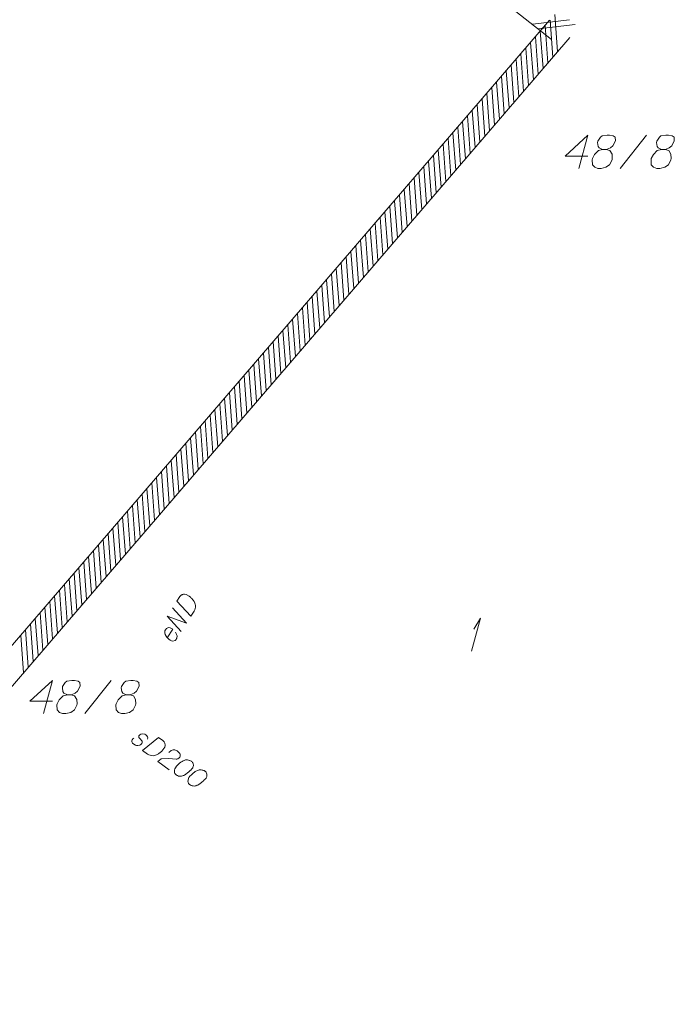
# Model space of a CAD drawing. Header units: millimetres. Extents: x 460 to 2266, y 622 to 2169.
# Tile 40 of 95: x 2062 to 2087, y 1876 to 1913. Entities that reach past the tile are written whole.
import ezdxf

# ---------------------------------------------------------------- set-up
doc = ezdxf.new("R2010")
doc.units = ezdxf.units.MM
doc.layers.add('#digitalizacja', color=7, linetype='Continuous', lineweight=18)
doc.layers.add('#zakres', color=7, linetype='Continuous', lineweight=18)
doc.layers.add('GESDZI_O', color=7, linetype='Continuous', lineweight=18, true_color=0x0a0909)

# ---------------------------------------------------------------- blocks, each defined once
blk = doc.blocks.new('*U14')
at = {"layer": 'GESDZI_O', "color": 96, "linetype": 'ByBlock', "lineweight": 18}
for q in [(5555374.445, 5636235.545), (5555374.534, 5636236.372)]:
    blk.add_line((5555374.78, 5636236.795), q, dxfattribs=at)

msp = doc.modelspace()

# ---------------------------------------------------------------- linework, layer by layer
at = {"layer": '#digitalizacja', "color": 1, "linetype": 'Continuous', "lineweight": 18, "flags": 128}
for points in [[(2068.232, 1890.81), (2068.34, 1890.98), (2068.367, 1891.012), (2068.381, 1891.023), (2068.407, 1891.042), (2068.427, 1891.05), (2068.446, 1891.059), (2068.487, 1891.068), (2068.516, 1891.07), (2068.582, 1891.064), (2068.692, 1890.994), (2068.738, 1890.957), (2068.76, 1890.936), (2068.782, 1890.915), (2068.803, 1890.895), (2068.822, 1890.869), (2068.845, 1890.84), (2068.878, 1890.791), (2068.891, 1890.769), (2068.921, 1890.694), (2068.928, 1890.64), (2068.928, 1890.584), (2068.919, 1890.527), (2068.904, 1890.481), (2068.88, 1890.433), (2068.757, 1890.238), (2068.232, 1890.81)], [(2068.395, 1889.67), (2067.87, 1890.243), (2068.592, 1889.979), (2068.067, 1890.551)], [(2067.871, 1889.43), (2068.074, 1889.749), (2068.027, 1889.786), (2067.976, 1889.804), (2067.919, 1889.813), (2067.836, 1889.781), (2067.799, 1889.735), (2067.784, 1889.689), (2067.779, 1889.615), (2067.791, 1889.558), (2067.827, 1889.493), (2067.854, 1889.448), (2067.926, 1889.374), (2067.981, 1889.339), (2068.029, 1889.315), (2068.079, 1889.305), (2068.171, 1889.33), (2068.202, 1889.367), (2068.222, 1889.41), (2068.225, 1889.415), (2068.237, 1889.498), (2068.224, 1889.555), (2068.209, 1889.586), (2068.207, 1889.594), (2068.178, 1889.648)]]:
    msp.add_lwpolyline(points, dxfattribs=at)
at = {"layer": '#digitalizacja', "color": 36, "linetype": 'Continuous', "lineweight": 18, "true_color": 0x7d3300, "flags": 128}
for points in [[(2067.13, 1885.62), (2067.14, 1885.664), (2067.124, 1885.712), (2067.102, 1885.742), (2067.063, 1885.778), (2067.021, 1885.801), (2066.943, 1885.814), (2066.877, 1885.804), (2066.838, 1885.781), (2066.806, 1885.746), (2066.798, 1885.715), (2066.807, 1885.687), (2066.813, 1885.675), (2066.834, 1885.645), (2066.864, 1885.616), (2066.905, 1885.571), (2066.927, 1885.541), (2066.93, 1885.495), (2066.915, 1885.455), (2066.879, 1885.415), (2066.833, 1885.391), (2066.763, 1885.376), (2066.716, 1885.381), (2066.671, 1885.399), (2066.619, 1885.429), (2066.565, 1885.475), (2066.541, 1885.522), (2066.539, 1885.56), (2066.554, 1885.6), (2066.578, 1885.634), (2066.613, 1885.652)], [(2067.547, 1885.682), (2067.71, 1885.564), (2067.74, 1885.535), (2067.751, 1885.52), (2067.768, 1885.493), (2067.775, 1885.473), (2067.782, 1885.453), (2067.789, 1885.412), (2067.789, 1885.382), (2067.779, 1885.317), (2067.702, 1885.212), (2067.663, 1885.168), (2067.641, 1885.147), (2067.619, 1885.127), (2067.597, 1885.106), (2067.57, 1885.089), (2067.539, 1885.068), (2067.489, 1885.039), (2067.466, 1885.026), (2067.389, 1885.002), (2067.335, 1884.997), (2067.279, 1885.001), (2067.222, 1885.013), (2067.177, 1885.031), (2067.131, 1885.058), (2066.944, 1885.193), (2067.547, 1885.682)], [(2067.925, 1885.116), (2068.014, 1885.19), (2068.094, 1885.219), (2068.155, 1885.212), (2068.208, 1885.195), (2068.245, 1885.176), (2068.269, 1885.158), (2068.309, 1885.122), (2068.33, 1885.092), (2068.341, 1885.077), (2068.359, 1885.042), (2068.36, 1885.012), (2068.356, 1884.986), (2068.35, 1884.968), (2068.341, 1884.946), (2068.323, 1884.922), (2068.301, 1884.901), (2068.286, 1884.89), (2068.263, 1884.878), (2068.234, 1884.87), (2068.21, 1884.866), (2067.927, 1884.888), (2067.64, 1884.885), (2067.513, 1884.78), (2067.948, 1884.465)], [(2068.785, 1884.784), (2068.776, 1884.791), (2068.743, 1884.807), (2068.721, 1884.816), (2068.703, 1884.821), (2068.672, 1884.829), (2068.633, 1884.836), (2068.599, 1884.839), (2068.561, 1884.837), (2068.533, 1884.828), (2068.501, 1884.815), (2068.469, 1884.801), (2068.434, 1884.783), (2068.411, 1884.771), (2068.38, 1884.749), (2068.332, 1884.712), (2068.265, 1884.65), (2068.214, 1884.6), (2068.176, 1884.547), (2068.153, 1884.506), (2068.141, 1884.449), (2068.138, 1884.415), (2068.141, 1884.368), (2068.156, 1884.329), (2068.167, 1884.313), (2068.192, 1884.288), (2068.216, 1884.27), (2068.257, 1884.247), (2068.298, 1884.233), (2068.332, 1884.23), (2068.383, 1884.229), (2068.408, 1884.233), (2068.441, 1884.239), (2068.469, 1884.247), (2068.489, 1884.255), (2068.516, 1884.272), (2068.527, 1884.278), (2068.554, 1884.295), (2068.585, 1884.316), (2068.615, 1884.338), (2068.634, 1884.354), (2068.649, 1884.365), (2068.667, 1884.38), (2068.708, 1884.416), (2068.73, 1884.437), (2068.752, 1884.457), (2068.782, 1884.487), (2068.818, 1884.527), (2068.828, 1884.541), (2068.837, 1884.564), (2068.846, 1884.586), (2068.853, 1884.625), (2068.852, 1884.655), (2068.848, 1884.68), (2068.839, 1884.708), (2068.827, 1884.731), (2068.816, 1884.747), (2068.806, 1884.762), (2068.785, 1884.784)], [(2069.296, 1884.413), (2069.287, 1884.42), (2069.255, 1884.436), (2069.232, 1884.445), (2069.214, 1884.45), (2069.184, 1884.458), (2069.144, 1884.465), (2069.11, 1884.468), (2069.072, 1884.466), (2069.044, 1884.457), (2069.013, 1884.444), (2068.981, 1884.43), (2068.946, 1884.412), (2068.922, 1884.4), (2068.892, 1884.378), (2068.843, 1884.341), (2068.776, 1884.279), (2068.725, 1884.229), (2068.687, 1884.176), (2068.664, 1884.135), (2068.652, 1884.078), (2068.649, 1884.043), (2068.652, 1883.997), (2068.667, 1883.957), (2068.678, 1883.942), (2068.703, 1883.917), (2068.727, 1883.899), (2068.769, 1883.876), (2068.809, 1883.862), (2068.843, 1883.859), (2068.894, 1883.858), (2068.919, 1883.862), (2068.952, 1883.867), (2068.98, 1883.876), (2069, 1883.884), (2069.027, 1883.901), (2069.039, 1883.907), (2069.066, 1883.924), (2069.096, 1883.945), (2069.126, 1883.967), (2069.145, 1883.983), (2069.16, 1883.994), (2069.179, 1884.009), (2069.22, 1884.045), (2069.242, 1884.066), (2069.264, 1884.086), (2069.293, 1884.116), (2069.329, 1884.156), (2069.339, 1884.17), (2069.348, 1884.193), (2069.357, 1884.215), (2069.364, 1884.254), (2069.363, 1884.284), (2069.36, 1884.309), (2069.351, 1884.337), (2069.339, 1884.36), (2069.328, 1884.375), (2069.317, 1884.391), (2069.296, 1884.413)]]:
    msp.add_lwpolyline(points, dxfattribs=at)
at = {"layer": '#zakres', "color": 134, "linetype": 'Continuous', "lineweight": 18}
for p, q in [((2082.317, 1911.929), (2044.056, 1941.984)), ((2082.548, 1911.473), (2082.443, 1912.869)), ((2050.986, 1876.303), (2082.247, 1912.648)), ((2081.601, 1912.498), (2082.991, 1912.665)), ((2081.821, 1912.325), (2083.211, 1912.492)), ((2082.183, 1911.048), (2082.078, 1912.444)), ((2082.366, 1911.26), (2082.261, 1912.656)), ((2051.744, 1875.651), (2083.005, 1911.996)), ((2081.818, 1910.623), (2081.713, 1912.02)), ((2082.001, 1910.836), (2081.896, 1912.232)), ((2081.453, 1910.199), (2081.348, 1911.595)), ((2081.636, 1910.411), (2081.531, 1911.807)), ((2081.27, 1909.987), (2081.165, 1911.383)), ((2080.905, 1909.562), (2080.8, 1910.958)), ((2081.088, 1909.774), (2080.983, 1911.17)), ((2080.54, 1909.138), (2080.435, 1910.534)), ((2080.723, 1909.35), (2080.618, 1910.746)), ((2080.175, 1908.713), (2080.07, 1910.109)), ((2080.357, 1908.925), (2080.252, 1910.321)), ((2079.992, 1908.501), (2079.887, 1909.897)), ((2079.627, 1908.076), (2079.522, 1909.472)), ((2079.81, 1908.288), (2079.705, 1909.684)), ((2079.262, 1907.652), (2079.157, 1909.048)), ((2079.444, 1907.864), (2079.339, 1909.26)), ((2078.897, 1907.227), (2078.792, 1908.623)), ((2079.079, 1907.439), (2078.974, 1908.835)), ((2078.714, 1907.015), (2078.609, 1908.411)), ((2078.349, 1906.59), (2078.244, 1907.986)), ((2078.532, 1906.802), (2078.427, 1908.199)), ((2077.984, 1906.166), (2077.879, 1907.562)), ((2078.166, 1906.378), (2078.061, 1907.774)), ((2077.619, 1905.741), (2077.514, 1907.137)), ((2077.801, 1905.953), (2077.696, 1907.349)), ((2077.436, 1905.529), (2077.331, 1906.925)), ((2077.071, 1905.104), (2076.966, 1906.5)), ((2077.253, 1905.317), (2077.148, 1906.713)), ((2076.706, 1904.68), (2076.601, 1906.076)), ((2076.888, 1904.892), (2076.783, 1906.288)), ((2076.34, 1904.255), (2076.236, 1905.651)), ((2076.523, 1904.467), (2076.418, 1905.863)), ((2076.158, 1904.043), (2076.053, 1905.439)), ((2075.793, 1903.618), (2075.688, 1905.014)), ((2075.975, 1903.831), (2075.87, 1905.227)), ((2075.428, 1903.194), (2075.323, 1904.59)), ((2075.61, 1903.406), (2075.505, 1904.802)), ((2075.062, 1902.769), (2074.957, 1904.165)), ((2075.245, 1902.981), (2075.14, 1904.378)), ((2074.88, 1902.557), (2074.775, 1903.953)), ((2074.515, 1902.132), (2074.41, 1903.528)), ((2074.697, 1902.345), (2074.592, 1903.741)), ((2074.149, 1901.708), (2074.044, 1903.104)), ((2074.332, 1901.92), (2074.227, 1903.316)), ((2073.784, 1901.283), (2073.679, 1902.679)), ((2073.967, 1901.496), (2073.862, 1902.892)), ((2073.602, 1901.071), (2073.497, 1902.467)), ((2073.237, 1900.646), (2073.132, 1902.042)), ((2073.419, 1900.859), (2073.314, 1902.255)), ((2072.871, 1900.222), (2072.766, 1901.618)), ((2073.054, 1900.434), (2072.949, 1901.83)), ((2072.506, 1899.797), (2072.401, 1901.193)), ((2072.689, 1900.01), (2072.584, 1901.406)), ((2072.324, 1899.585), (2072.219, 1900.981)), ((2071.958, 1899.16), (2071.853, 1900.557)), ((2072.141, 1899.373), (2072.036, 1900.769)), ((2071.593, 1898.736), (2071.488, 1900.132)), ((2071.776, 1898.948), (2071.671, 1900.344)), ((2071.411, 1898.524), (2071.306, 1899.92)), ((2071.045, 1898.099), (2070.94, 1899.495)), ((2071.228, 1898.311), (2071.123, 1899.707)), ((2070.68, 1897.675), (2070.575, 1899.071)), ((2070.863, 1897.887), (2070.758, 1899.283)), ((2070.315, 1897.25), (2070.21, 1898.646)), ((2070.498, 1897.462), (2070.393, 1898.858)), ((2070.133, 1897.038), (2070.028, 1898.434)), ((2069.767, 1896.613), (2069.662, 1898.009)), ((2069.95, 1896.825), (2069.845, 1898.221)), ((2069.402, 1896.189), (2069.297, 1897.585)), ((2069.585, 1896.401), (2069.48, 1897.797)), ((2069.037, 1895.764), (2068.932, 1897.16)), ((2069.22, 1895.976), (2069.115, 1897.372)), ((2068.854, 1895.552), (2068.749, 1896.948)), ((2068.489, 1895.127), (2068.384, 1896.523)), ((2068.672, 1895.339), (2068.567, 1896.736)), ((2068.124, 1894.703), (2068.019, 1896.099)), ((2068.307, 1894.915), (2068.202, 1896.311)), ((2067.759, 1894.278), (2067.654, 1895.674)), ((2067.941, 1894.49), (2067.837, 1895.886)), ((2067.576, 1894.066), (2067.471, 1895.462)), ((2067.211, 1893.641), (2067.106, 1895.037)), ((2067.394, 1893.854), (2067.289, 1895.25)), ((2066.846, 1893.217), (2066.741, 1894.613)), ((2067.029, 1893.429), (2066.924, 1894.825)), ((2066.481, 1892.792), (2066.376, 1894.188)), ((2066.663, 1893.004), (2066.558, 1894.4)), ((2066.298, 1892.58), (2066.193, 1893.976)), ((2065.933, 1892.155), (2065.828, 1893.551)), ((2066.116, 1892.368), (2066.011, 1893.764)), ((2065.568, 1891.731), (2065.463, 1893.127)), ((2065.75, 1891.943), (2065.645, 1893.339)), ((2065.203, 1891.306), (2065.098, 1892.702)), ((2065.385, 1891.518), (2065.28, 1892.915)), ((2065.02, 1891.094), (2064.915, 1892.49)), ((2064.655, 1890.669), (2064.55, 1892.065)), ((2064.838, 1890.882), (2064.733, 1892.278)), ((2064.29, 1890.245), (2064.185, 1891.641)), ((2064.472, 1890.457), (2064.367, 1891.853)), ((2063.925, 1889.82), (2063.82, 1891.216)), ((2064.107, 1890.033), (2064.002, 1891.429)), ((2063.742, 1889.608), (2063.637, 1891.004)), ((2063.377, 1889.183), (2063.272, 1890.579)), ((2063.559, 1889.396), (2063.454, 1890.792)), ((2063.012, 1888.759), (2062.907, 1890.155)), ((2063.194, 1888.971), (2063.089, 1890.367)), ((2062.646, 1888.334), (2062.541, 1889.73)), ((2062.829, 1888.547), (2062.724, 1889.943)), ((2062.464, 1888.122), (2062.359, 1889.518))]:
    msp.add_line(p, q, dxfattribs=at)
at = {"layer": 'GESDZI_O', "color": 96, "linetype": 'Continuous', "lineweight": 18}
for p, q in [((2084.897, 1907.079), (2085.891, 1908.329)), ((2064.773, 1886.579), (2065.767, 1887.829))]:
    msp.add_line(p, q, dxfattribs=at)
at = {"layer": 'GESDZI_O', "color": 96, "linetype": 'Continuous', "lineweight": 18, "flags": 128}
for points in [[(2083.677, 1907.542), (2082.83, 1907.542), (2083.677, 1908.329), (2083.342, 1907.079)], [(2084.238, 1907.788), (2084.375, 1907.788), (2084.415, 1907.797), (2084.533, 1907.847), (2084.622, 1907.925), (2084.72, 1908.112), (2084.71, 1908.25), (2084.641, 1908.299), (2084.503, 1908.329), (2084.405, 1908.329), (2084.218, 1908.299), (2084.159, 1908.25), (2084.06, 1908.102), (2084.051, 1908.053), (2084.07, 1907.906), (2084.11, 1907.847), (2084.238, 1907.788), (2084.08, 1907.748), (2083.933, 1907.601), (2083.854, 1907.453), (2083.844, 1907.404), (2083.854, 1907.217), (2083.942, 1907.118), (2084.06, 1907.079), (2084.179, 1907.079), (2084.366, 1907.128), (2084.503, 1907.217), (2084.592, 1907.394), (2084.602, 1907.453), (2084.592, 1907.61), (2084.513, 1907.748), (2084.375, 1907.788)], [(2086.452, 1907.788), (2086.59, 1907.788), (2086.629, 1907.797), (2086.747, 1907.847), (2086.836, 1907.925), (2086.934, 1908.112), (2086.924, 1908.25), (2086.856, 1908.299), (2086.718, 1908.329), (2086.619, 1908.329), (2086.432, 1908.299), (2086.373, 1908.25), (2086.275, 1908.102), (2086.265, 1908.053), (2086.285, 1907.906), (2086.324, 1907.847), (2086.452, 1907.788), (2086.294, 1907.748), (2086.147, 1907.601), (2086.068, 1907.453), (2086.058, 1907.404), (2086.068, 1907.217), (2086.157, 1907.118), (2086.275, 1907.079), (2086.393, 1907.079), (2086.58, 1907.128), (2086.718, 1907.217), (2086.806, 1907.394), (2086.816, 1907.453), (2086.806, 1907.61), (2086.728, 1907.748), (2086.59, 1907.788)], [(2063.553, 1887.042), (2062.706, 1887.042), (2063.553, 1887.829), (2063.218, 1886.579)], [(2064.114, 1887.288), (2064.252, 1887.288), (2064.291, 1887.298), (2064.409, 1887.347), (2064.498, 1887.426), (2064.596, 1887.613), (2064.586, 1887.75), (2064.517, 1887.8), (2064.38, 1887.829), (2064.281, 1887.829), (2064.094, 1887.8), (2064.035, 1887.75), (2063.937, 1887.603), (2063.927, 1887.554), (2063.947, 1887.406), (2063.986, 1887.347), (2064.114, 1887.288), (2063.956, 1887.248), (2063.809, 1887.101), (2063.73, 1886.953), (2063.72, 1886.904), (2063.73, 1886.717), (2063.818, 1886.619), (2063.937, 1886.579), (2064.055, 1886.579), (2064.242, 1886.628), (2064.38, 1886.717), (2064.468, 1886.894), (2064.478, 1886.953), (2064.468, 1887.111), (2064.389, 1887.248), (2064.252, 1887.288)], [(2066.328, 1887.288), (2066.466, 1887.288), (2066.505, 1887.298), (2066.623, 1887.347), (2066.712, 1887.426), (2066.81, 1887.613), (2066.801, 1887.75), (2066.732, 1887.8), (2066.594, 1887.829), (2066.495, 1887.829), (2066.308, 1887.8), (2066.249, 1887.75), (2066.151, 1887.603), (2066.141, 1887.554), (2066.161, 1887.406), (2066.2, 1887.347), (2066.328, 1887.288), (2066.171, 1887.248), (2066.023, 1887.101), (2065.944, 1886.953), (2065.934, 1886.904), (2065.944, 1886.717), (2066.033, 1886.619), (2066.151, 1886.579), (2066.269, 1886.579), (2066.456, 1886.628), (2066.594, 1886.717), (2066.682, 1886.894), (2066.692, 1886.953), (2066.682, 1887.111), (2066.604, 1887.248), (2066.466, 1887.288)]]:
    msp.add_lwpolyline(points, dxfattribs=at)

# ---------------------------------------------------------------- block references
at = {"layer": 'GESDZI_O', "color": 96, "linetype": 'Continuous', "lineweight": 18}
msp.add_blockref('*U14', (-5553295.135, -5634346.623), dxfattribs=at)

doc.saveas('drawing.dxf')
